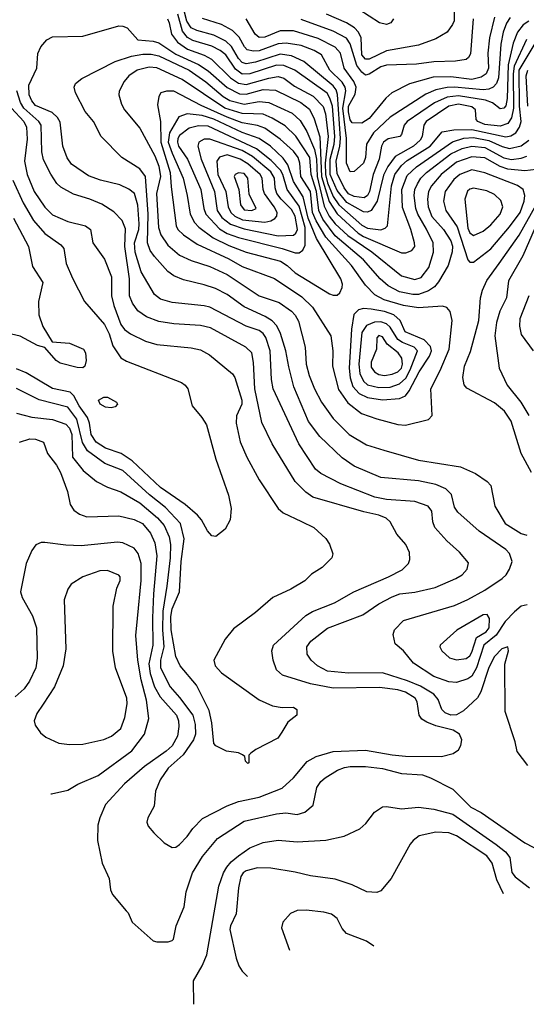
# Model space of a CAD drawing. Extents: x 997026 to 1115308, y 536381 to 619039.
# Tile 2 of 256: x 1001782 to 1004453, y 540432 to 545621. Entities that reach past the tile are written whole.
import ezdxf

# ---------------------------------------------------------------- set-up
doc = ezdxf.new("R2010")
doc.units = 0

msp = doc.modelspace()

# ---------------------------------------------------------------- linework, layer by layer
at = {"layer": '0CON20XD'}
for points in [[(1004466.6, 545613.4), (1004435.9, 545594.1), (1004405.6, 545554.4), (1004383.4, 545496.6), (1004356.3, 545383.7), (1004351.9, 545205), (1004345, 545167.5), (1004335, 545154.1), (1004315, 545150.6), (1004275, 545182.4), (1004237.2, 545197.2), (1004095, 545219.7), (1004035, 545213.3), (1003968.1, 545181.9), (1003825.3, 545085), (1003808.8, 545065), (1003795, 545016.2), (1003785.7, 545005), (1003725, 544993.2), (1003699.6, 544975), (1003690, 544955), (1003676.2, 544885), (1003644.6, 544805), (1003626.9, 544715), (1003615, 544693.7), (1003598.7, 544681.3), (1003545, 544688.7), (1003515, 544703.2), (1003492, 544735), (1003455, 544810.6), (1003450.7, 544875), (1003470.2, 544955), (1003472.8, 544995), (1003457.3, 545227.3), (1003450.8, 545250.8), (1003435, 545272.8), (1003280.1, 545400.1), (1003215, 545430), (1003155, 545439.6), (1003025, 545396.8), (1002975, 545388.2), (1002955, 545394.5), (1002935, 545416), (1002899.1, 545479.1), (1002868.3, 545508.3), (1002805, 545539.4), (1002715, 545563), (1002685, 545577.9), (1002662.8, 545612.8), (1002638.1, 545708.1)], [(1003752, 545625), (1003738.8, 545605), (1003715, 545595.7), (1003678.8, 545605), (1003515, 545709.2)], [(1004454.1, 545515.9), (1004389.3, 545375), (1004383.9, 545335), (1004385.7, 545154.3), (1004375, 545103.2), (1004356, 545074), (1004315, 545058.9), (1004235, 545068.8), (1004197.7, 545085), (1004189.3, 545095), (1004184.6, 545145), (1004165, 545161.6), (1004095, 545175.9), (1004045, 545165.8), (1003924.8, 545085), (1003912.5, 545065), (1003903.3, 545005), (1003893.1, 544985), (1003857.8, 544955), (1003761, 544899), (1003722.5, 544847.5), (1003699, 544801), (1003666.5, 544663.5), (1003634.8, 544615.2), (1003615, 544605.6), (1003595, 544607.4), (1003506.5, 544656.5), (1003455, 544720.7), (1003419.2, 544805), (1003418.5, 544885), (1003439.4, 544965), (1003443.4, 545005), (1003430.4, 545165), (1003417.6, 545207.6), (1003402.7, 545232.7), (1003231.8, 545355), (1003175, 545380.1), (1003135, 545380.7), (1002994.8, 545334.8), (1002955, 545332.9), (1002920.4, 545360.4), (1002868.5, 545435), (1002839.2, 545459.2), (1002795, 545481.5), (1002695, 545510.3), (1002666.2, 545526.2), (1002640.5, 545560.5), (1002615, 545649.2)], [(1004072.7, 545662.7), (1004071.8, 545615), (1004064.5, 545595), (1004034.7, 545555.3), (1003975, 545519.1), (1003885, 545487.1), (1003715, 545457.4), (1003625, 545412.6), (1003605, 545413.1), (1003585.2, 545435), (1003582.1, 545525), (1003567.5, 545555), (1003547.1, 545577.1), (1003504.3, 545604.3), (1003399.3, 545649.3)], [(1002561.1, 545625), (1002570.5, 545605), (1002582.4, 545545), (1002613.1, 545503.1), (1002666.1, 545466.1), (1002755, 545433.8), (1002793.1, 545413.1), (1002894, 545315), (1002935, 545286.6), (1002975, 545279), (1003095, 545312.6), (1003145, 545320.7), (1003175, 545312), (1003229.8, 545269.8), (1003328.2, 545218.2), (1003382.5, 545162.5), (1003393.4, 545125), (1003408.6, 545005), (1003392.2, 544865), (1003393.4, 544805), (1003405, 544761.2), (1003435, 544689.3), (1003465.2, 544645.2), (1003585, 544538.1), (1003615, 544521.4), (1003686, 544514), (1003708.7, 544521.3), (1003721.2, 544535), (1003741.3, 544745), (1003759.4, 544805), (1003795, 544853.1), (1003825, 544878.5), (1003946.5, 544955), (1004009.4, 545030.6), (1004071, 545041), (1004165, 545041.4), (1004345, 545002.8), (1004372.1, 545007.9), (1004396.8, 545025), (1004417.5, 545055), (1004424.9, 545085), (1004417.4, 545165), (1004415.8, 545355), (1004505, 545503.7)], [(1004367.3, 545632.7), (1004347.6, 545602.4), (1004330.7, 545555), (1004318.8, 545491.2), (1004305.9, 545314.1), (1004296.3, 545283.7), (1004278.5, 545265), (1004255, 545254.8), (1004225, 545251.3), (1004075, 545264.9), (1004035, 545263.2), (1003975, 545251.7), (1003922.2, 545227.8), (1003735, 545106.7), (1003647.7, 545025), (1003610.3, 544965), (1003604.7, 544895), (1003595.3, 544865), (1003545, 544820), (1003525, 544819.4), (1003504.6, 544864.6), (1003504.6, 544994.6), (1003485.1, 545155), (1003500.6, 545245), (1003498.5, 545265), (1003482.1, 545292.1), (1003416.4, 545355), (1003372.7, 545435), (1003335, 545458.1), (1003265, 545484.8), (1003186.5, 545496.5), (1003145, 545493.2), (1003045, 545456.5), (1003014.5, 545454.5), (1002981.7, 545461.7), (1002967, 545477), (1002939.3, 545529.3), (1002904.1, 545564.1), (1002845, 545595.2), (1002745, 545627.8)], [(1004285.7, 545634.3), (1004257.9, 545525), (1004250.5, 545445), (1004253.3, 545365), (1004241.1, 545335), (1004215, 545318.1), (1004165, 545306.3), (1004055, 545319.7), (1003961.3, 545318.7), (1003836.8, 545283.2), (1003744.3, 545235.7), (1003712.8, 545207.2), (1003625, 545100.6), (1003585, 545075.3), (1003535, 545077.1), (1003525, 545092.7), (1003515, 545136), (1003515.4, 545165), (1003551.2, 545228.8), (1003554.9, 545265), (1003543.6, 545295), (1003492.8, 545365), (1003473, 545445), (1003445, 545475.2), (1003355, 545521), (1003225, 545561.2), (1003155, 545561.3), (1003075, 545528.3), (1003045, 545527.7), (1003024, 545544), (1002975, 545624.6)], [(1004171.8, 545625), (1004158.3, 545441.7), (1004148.9, 545421.1), (1004135, 545411.4), (1004078.7, 545401.3), (1003965, 545399.3), (1003874, 545386), (1003715, 545380.9), (1003685, 545372.8), (1003625, 545332.9), (1003605, 545328.5), (1003585, 545344.1), (1003559.9, 545379.9), (1003525, 545492.9), (1003504, 545524), (1003435, 545560.5), (1003265, 545621.5)], [(1004460.5, 541690.5), (1004404.5, 541764.5), (1004394.4, 541815), (1004340.5, 541975), (1004340, 542225), (1004358.8, 542295), (1004355.6, 542315.6), (1004323.8, 542305), (1004284.4, 542265), (1004255, 542206), (1004212.4, 542077.6), (1004195, 542046.7), (1004121.5, 541978.5), (1004085, 541957.1), (1004055, 541956.2), (1004025, 541967.3), (1004008, 541985), (1003988.1, 542038.1), (1003965.6, 542065.6), (1003895, 542108.5), (1003826.5, 542136.5), (1003695, 542177.8), (1003515, 542176.5), (1003405, 542187.3), (1003351.5, 542215), (1003318.9, 542245), (1003297.6, 542277.6), (1003295.5, 542315), (1003317.5, 542345), (1003405, 542414.6), (1003590.8, 542485), (1003675, 542542.7), (1003745, 542579.1), (1003786.2, 542595), (1003865, 542603.4), (1003971.9, 542628.1), (1004081.2, 542675), (1004113.8, 542695), (1004141.2, 542725), (1004147.7, 542757.7), (1004100.8, 542815), (1004033.8, 542873.8), (1003970.6, 542945), (1003959.4, 542975), (1003955, 543030), (1003935, 543056.4), (1003865, 543081.8), (1003715, 543091.9), (1003655, 543105.2), (1003474.4, 543174.4), (1003368.8, 543228.8), (1003341.3, 543251.3), (1003254, 543385), (1003118.2, 543675), (1003109.2, 543725), (1003103, 543875), (1003080.2, 543945), (1003065, 543967.1), (1003045, 543982.3), (1002975.9, 544005.9), (1002785, 544105.3), (1002755, 544113.2), (1002585, 544130.3), (1002525, 544147.7), (1002492.3, 544172.3), (1002422.4, 544292.4), (1002390.1, 544395), (1002387.9, 544445), (1002409.1, 544515), (1002410.9, 544545), (1002405, 544643.8), (1002386.7, 544705), (1002357.1, 544727.1), (1002310.1, 544750.1), (1002208, 544775), (1002145, 544798.2), (1002055, 544859.5), (1002032.4, 544892.4), (1002009.3, 544955), (1001995, 545080.8), (1001980.4, 545105), (1001952.5, 545132.5), (1001865, 545167.9), (1001845, 545192.5), (1001831.6, 545225), (1001830.4, 545275), (1001871.6, 545365), (1001877.3, 545442.7), (1001892.7, 545477.3), (1001924.5, 545515), (1001955, 545531.2), (1002115, 545533.1), (1002305, 545587.8), (1002325, 545587.5), (1002347.5, 545577.5), (1002404.8, 545514.8), (1002485, 545507.4), (1002515, 545498.3), (1002605, 545439.1), (1002725.3, 545385.3), (1002775, 545350.8), (1002875, 545263.3), (1002939.9, 545230), (1002975, 545227.4), (1003065, 545252), (1003129.9, 545249.9), (1003263.7, 545183.7), (1003309, 545149), (1003335, 545099.1), (1003363.4, 545003.4), (1003372.5, 544795), (1003413.1, 544663.1), (1003455, 544597), (1003567, 544495), (1003595, 544477.7), (1003795, 544392.5), (1003818.1, 544391.9), (1003848.8, 544405), (1003864.4, 544425), (1003863.6, 544445), (1003844.7, 544515), (1003799.8, 544630.2), (1003796.5, 544725), (1003825, 544799.2), (1003874.3, 544845), (1004063.1, 544976.9), (1004123.1, 544996.9), (1004175, 545000.3), (1004255, 544984.7), (1004325, 544951.9), (1004365, 544942.6), (1004425, 544956.2), (1004465.7, 544985)], [(1004457.3, 542537.3), (1004425, 542530), (1004389.9, 542500.1), (1004341.8, 542448.2), (1004293.8, 542376.2), (1004228.5, 542325), (1004190.7, 542205), (1004165, 542161.1), (1004145, 542146.3), (1004085, 542126.7), (1004045, 542130.7), (1003965, 542159), (1003858.6, 542228.6), (1003805, 542294.3), (1003761.7, 542331.7), (1003751.2, 542381.2), (1003757.5, 542405), (1003806, 542455), (1004075, 542533.7), (1004145.2, 542564.8), (1004235, 542613.7), (1004326, 542675), (1004346.4, 542695), (1004364.2, 542725), (1004377.4, 542765), (1004365, 542808.2), (1004345, 542828.2), (1004204.8, 542924.8), (1004092.5, 543025), (1004075, 543052), (1004058.3, 543118.3), (1004028.5, 543148.5), (1003975, 543171.1), (1003885, 543189.8), (1003685, 543207.3), (1003545, 543267.3), (1003481.1, 543311.1), (1003365, 543424.5), (1003305, 543503.6), (1003226.9, 543685), (1003201, 543791), (1003185.6, 543875.6), (1003157.6, 543967.6), (1003137.5, 544007.5), (1003113.2, 544033.2), (1003076.7, 544056.7), (1002965, 544108.3), (1002875, 544173.1), (1002813.3, 544203.3), (1002755, 544224.1), (1002645, 544250), (1002595, 544270), (1002563.6, 544293.6), (1002492.5, 544372.5), (1002469.2, 544405), (1002456, 544445), (1002459.9, 544595), (1002444.7, 544795), (1002414.4, 544834.4), (1002319.4, 544895), (1002210.6, 545005), (1002170.9, 545085), (1002127.4, 545137.4), (1002076.5, 545235), (1002069.4, 545265), (1002075.5, 545284.5), (1002108.6, 545311.4), (1002285, 545401.2), (1002370.6, 545429.4), (1002431.6, 545438.4), (1002475, 545439), (1002515, 545430.3), (1002675, 545354.2), (1002763.2, 545293.2), (1002855, 545215.2), (1002889.3, 545195), (1002965, 545174.9), (1003045, 545189.5), (1003094.9, 545184.9), (1003218, 545128), (1003260.1, 545090.1), (1003295, 545031.8), (1003336.6, 544936.6), (1003345.8, 544885.8), (1003349.3, 544795), (1003387.9, 544637.9), (1003413.3, 544585), (1003445, 544544.2), (1003512.6, 544482.6), (1003637.5, 544397.5), (1003795, 544270.5), (1003865, 544251.7), (1003898.8, 544261.2), (1003939.5, 544315), (1003963.8, 544395), (1003961.1, 544445), (1003927.2, 544517.2), (1003880.7, 544595), (1003870.5, 544625), (1003861, 544695), (1003865.6, 544725), (1003878.7, 544755), (1003896.9, 544785), (1003927, 544815), (1004055, 544914.5), (1004115, 544942.2), (1004165, 544954.1), (1004235, 544946.3), (1004335, 544893), (1004375.4, 544884.6), (1004425, 544890.5), (1004455, 544900.9)], [(1004535.4, 544835.4), (1004445, 544824.4), (1004355, 544833.5), (1004315, 544846.3), (1004235, 544892.3), (1004165, 544898.1), (1004085, 544869.7), (1004003.1, 544805), (1003953.5, 544745), (1003937.2, 544715), (1003932, 544675), (1003935.2, 544635), (1003955, 544584.2), (1004016.7, 544515), (1004054.3, 544455), (1004062.9, 544427.1), (1004062.5, 544397.5), (1004040.8, 544325), (1003990.4, 544239.6), (1003968, 544212), (1003938, 544192), (1003885, 544171.9), (1003855, 544172.2), (1003785, 544186), (1003725, 544218.9), (1003682.6, 544255), (1003593.8, 544355), (1003445, 544482), (1003379.5, 544569.5), (1003358.9, 544615), (1003346.9, 544715), (1003318.1, 544805), (1003310.7, 544895), (1003237.1, 545007.1), (1003180.6, 545060.6), (1003112.5, 545102.5), (1003065, 545122.4), (1003014.6, 545125.4), (1002955, 545125.8), (1002863.8, 545155), (1002638, 545305), (1002505, 545367.8), (1002465, 545369.8), (1002401.9, 545355), (1002357.8, 545325), (1002331.8, 545295), (1002305.5, 545244.5), (1002304.5, 545225), (1002317.8, 545175), (1002335, 545145.8), (1002415, 545049.4), (1002495, 544903.8), (1002515, 544849.4), (1002524.5, 544795), (1002503.4, 544705), (1002513.8, 544525), (1002526.7, 544486.7), (1002562.3, 544432.3), (1002625, 544379.4), (1002685, 544352.5), (1002785, 544320.2), (1002875, 544278.1), (1003045, 544165.9), (1003149.7, 544129.7), (1003215.4, 544085), (1003235, 544063.5), (1003251.3, 544031.3), (1003287.5, 543895), (1003292.5, 543805), (1003308.2, 543745), (1003336, 543675), (1003373.8, 543605), (1003435, 543518.2), (1003519.5, 543435), (1003610.4, 543380.4), (1003702, 543352), (1003885, 543299.3), (1004105, 543263.5), (1004185, 543229.5), (1004246.6, 543186.6), (1004265.3, 543165.3), (1004287.2, 543057.2), (1004341.5, 542965), (1004425, 542912.5), (1004455, 542904.5)], [(1004460.3, 545165), (1004451.3, 545325), (1004460.7, 545355)], [(1001765, 543547.7), (1001845.2, 543525.2), (1001955, 543514.3), (1002025, 543489.7), (1002045, 543467.8), (1002057.3, 543435), (1002060.6, 543315), (1002116.2, 543245), (1002187.4, 543187.4), (1002245, 543157.5), (1002315, 543133.3), (1002415, 543074.3), (1002508.4, 542995), (1002543, 542955), (1002570.2, 542895), (1002577.1, 542855), (1002575.5, 542785), (1002556.8, 542635), (1002536.3, 542503.7), (1002534.7, 542405), (1002541.8, 542315), (1002524.4, 542244.4), (1002523.7, 542205), (1002574.8, 542105), (1002625, 542049.1), (1002693.9, 541955), (1002706.4, 541906.4), (1002707.9, 541855), (1002698.3, 541825), (1002644.4, 541745.6), (1002565, 541676.9), (1002522.7, 541615), (1002497.7, 541555), (1002490.8, 541475), (1002457.7, 541415), (1002452.3, 541392.3), (1002459.8, 541369.8), (1002488.1, 541335), (1002543.4, 541283.4), (1002585, 541258.5), (1002605, 541259.5), (1002625, 541274.5), (1002664.7, 541315.3), (1002695, 541358.6), (1002745, 541410), (1002875, 541478.2), (1002935, 541500.4), (1003045, 541523.4), (1003165, 541571.3), (1003225, 541624.6), (1003298.1, 541711.9), (1003345, 541737.3), (1003435, 541764.6), (1003605, 541771.1), (1003745, 541746.1), (1003815, 541740.2), (1004005, 541737.8), (1004066.9, 541753.1), (1004095, 541772.5), (1004107.8, 541795), (1004112.3, 541825), (1004100.4, 541855), (1004066.5, 541876.5), (1003975, 541899.5), (1003928, 541918), (1003902.7, 541935), (1003887.1, 541955), (1003877.5, 542025), (1003866.2, 542045), (1003816.1, 542076.1), (1003775, 542088.2), (1003678.7, 542101.3), (1003435, 542097.3), (1003315, 542121.2), (1003167.1, 542167.1), (1003136.5, 542195), (1003118.2, 542245), (1003110.5, 542295), (1003120.5, 542325), (1003290.1, 542479.9), (1003325, 542501.3), (1003442.1, 542547.9), (1003544.3, 542605.7), (1003726.2, 542683.8), (1003798.9, 542721.1), (1003831.9, 542755), (1003838.9, 542775), (1003836.7, 542813.3), (1003818.5, 542855), (1003769.7, 542909.7), (1003735, 542973.8), (1003713.6, 542993.6), (1003675, 543009.8), (1003596.8, 543026.8), (1003327.5, 543105), (1003289.9, 543129.9), (1003235, 543186.5), (1003113.1, 543385), (1003058.7, 543498.7), (1003022, 543675), (1003014.8, 543814.8), (1003005, 543865.7), (1002974.8, 543894.8), (1002787.5, 543997.5), (1002735, 544009.7), (1002595, 544018.2), (1002515, 544030.6), (1002450.6, 544055), (1002405, 544087.1), (1002376.5, 544126.5), (1002361.2, 544165), (1002360.5, 544255), (1002335.4, 544425), (1002339.4, 544519.4), (1002322.5, 544562.5), (1002278.8, 544608.8), (1002215, 544647.7), (1002152, 544675), (1002065, 544701.5), (1001997.8, 544737.7), (1001977.8, 544757.7), (1001946.6, 544806.6), (1001907.4, 544882.6), (1001898.4, 544925), (1001895.6, 545065), (1001883, 545085), (1001802.7, 545155), (1001786, 545185), (1001766.4, 545245)], [(1003815, 543484.5), (1003936.9, 543513.1), (1003955.9, 543534.1), (1003948.9, 543675), (1003998.5, 543771.5), (1004045.3, 543885), (1004062.3, 544035), (1004052, 544082), (1004034.5, 544104.5), (1004011.4, 544111.4), (1003885, 544102.5), (1003805, 544114), (1003704.2, 544144.2), (1003655, 544170.8), (1003605, 544221.1), (1003531.6, 544325), (1003395, 544473.8), (1003345, 544560), (1003326.3, 544605), (1003315.3, 544715), (1003264.5, 544795), (1003258, 544865), (1003249.2, 544895), (1003225, 544928), (1003155, 544991.3), (1003075, 545048.8), (1003035, 545063.2), (1002955, 545077.8), (1002875, 545107.7), (1002738.5, 545168.5), (1002595, 545244.8), (1002555, 545243.9), (1002525.4, 545234.6), (1002514.6, 545215.4), (1002508.5, 545171.5), (1002524.8, 545084.8), (1002525.9, 544975), (1002575.2, 544814.8), (1002580.3, 544740.3), (1002606.8, 544535), (1002615.3, 544515), (1002645, 544486.5), (1002717.6, 544437.6), (1002885, 544360.2), (1002955, 544320.4), (1003125, 544256.6), (1003269.9, 544159.9), (1003326, 544105), (1003422.3, 543955), (1003432.7, 543875), (1003430.8, 543795), (1003462.3, 543672.3), (1003511.2, 543601.2), (1003584.3, 543545.7), (1003665, 543516.8), (1003775, 543487.3), (1003815, 543484.5)], [(1001738.3, 545155), (1001802.9, 545085), (1001817.2, 545055), (1001820.9, 544990.9), (1001807.1, 544875), (1001821.7, 544805), (1001858.8, 544715), (1001915, 544632.9), (1001955, 544592.7), (1002035, 544556.7), (1002128, 544535), (1002155.8, 544515), (1002167.5, 544445), (1002229.5, 544359.5), (1002265.3, 544265.3), (1002265.2, 544165), (1002277.2, 544115), (1002315, 544014.6), (1002335, 543987.9), (1002365.6, 543965), (1002445, 543926.9), (1002505, 543908.2), (1002685, 543891.8), (1002735, 543880), (1002782.9, 543855), (1002902.9, 543755), (1002915.6, 543735), (1002953.6, 543615), (1002953.6, 543595), (1002925, 543533.8), (1002923.1, 543495), (1002945, 543396), (1002978.8, 543315), (1003044.5, 543195), (1003144, 543044), (1003171.7, 543021.7), (1003266.7, 542976.7), (1003333.3, 542945), (1003395.9, 542885.9), (1003415.9, 542855.9), (1003433.3, 542805), (1003427.5, 542785), (1003375.8, 542734.2), (1003320.9, 542699.1), (1003285, 542664.2), (1003211.3, 542618.7), (1003116.2, 542575), (1003024.3, 542495.7), (1002909.7, 542410.3), (1002865, 542356.2), (1002806, 542245), (1002812, 542215), (1002845, 542178.8), (1003045, 542035.8), (1003115, 542004), (1003165, 541996.2), (1003225, 541997.5), (1003242.5, 541985), (1003243.8, 541955), (1003195, 541918.8), (1003163.4, 541866.6), (1003143.3, 541835), (1003027.5, 541775), (1003000, 541755), (1002990, 541745), (1002990, 541705), (1002985, 541700), (1002973, 541713), (1002968.3, 541738.3), (1002957, 541747), (1002936.1, 541756.1), (1002872.5, 541765), (1002815, 541794), (1002805, 541806.7), (1002795.5, 541915), (1002780.1, 541980.1), (1002713.1, 542113.1), (1002628.5, 542215), (1002604.8, 542264.8), (1002580.7, 542405), (1002578.8, 542475), (1002585.2, 542515), (1002623.8, 542606.2), (1002632.9, 542765), (1002648.9, 542885), (1002630, 542965), (1002549.7, 543049.7), (1002466.6, 543116.7), (1002325.4, 543245.4), (1002230.9, 543280.9), (1002139, 543349), (1002112.3, 543392.3), (1002082.6, 543515), (1002035, 543578.9), (1001885, 543618.1), (1001765, 543676.4)], [(1003435, 544168.1), (1003455, 544169.2), (1003469.5, 544180.5), (1003481.5, 544208.5), (1003483.5, 544226.5), (1003475.3, 544255), (1003347, 544467), (1003303.5, 544575), (1003276.6, 544686.6), (1003225, 544767.7), (1003195.7, 544855.7), (1003170.3, 544890.3), (1003104.3, 544954.3), (1003045, 544994.2), (1002955, 545027), (1002805, 545097), (1002744.6, 545115.4), (1002664.8, 545125.2), (1002620.8, 545109.2), (1002571.5, 545025), (1002565.1, 544975), (1002585, 544916.6), (1002643.8, 544785), (1002665.2, 544695), (1002680, 544595), (1002702.6, 544552.6), (1002726.5, 544526.5), (1002801.7, 544471.7), (1002885, 544431.1), (1002975, 544395.2), (1003157.5, 544347.5), (1003192.2, 544325), (1003235, 544285.9), (1003415, 544175.5), (1003435, 544168.1)], [(1003235, 544391.2), (1003255, 544392.2), (1003274.4, 544405.6), (1003287.4, 544432.6), (1003286.2, 544525), (1003255, 544638), (1003192, 544725), (1003169.5, 544805), (1003157.3, 544827.3), (1003108.2, 544878.2), (1003031, 544941), (1002775, 545058.9), (1002725, 545061.7), (1002675, 545049.8), (1002625, 545009.7), (1002615.7, 544995), (1002613, 544975), (1002619.6, 544955), (1002666.9, 544885), (1002736.3, 544725), (1002752.1, 544625), (1002763.3, 544595), (1002835, 544518.3), (1002875, 544494.6), (1002935, 544472.9), (1003165.4, 544415.4), (1003235, 544391.2)], [(1003145, 544482.4), (1003225, 544484.8), (1003238.5, 544495), (1003247.1, 544515), (1003234.2, 544585), (1003215, 544620.5), (1003159.7, 544675), (1003138.3, 544705), (1003129.1, 544735), (1003125, 544785.5), (1003105, 544818.7), (1003009.5, 544899.5), (1002955, 544931.2), (1002785, 544991.3), (1002755, 544991.6), (1002726.4, 544975), (1002720.7, 544955), (1002738.7, 544885), (1002808.1, 544715), (1002822.9, 544615), (1002848, 544578), (1002893.8, 544543.8), (1002965, 544519.4), (1003145, 544482.4)], [(1003075, 544554.2), (1003105, 544560), (1003127.6, 544572.4), (1003137.1, 544585), (1003139.1, 544605), (1003124, 544635), (1003071.7, 544705), (1003064.8, 544725), (1003060.3, 544785), (1003050.3, 544805), (1002985, 544861.6), (1002945, 544886), (1002875, 544908), (1002835, 544896.2), (1002822, 544875), (1002825.7, 544805), (1002868.1, 544715), (1002880.6, 544635), (1002894.8, 544605), (1002916.9, 544585), (1002955.6, 544565.6), (1003075, 544554.2)], [(1004155, 544342.7), (1004175, 544343.1), (1004265, 544413.5), (1004365, 544528.2), (1004420, 544605), (1004441.3, 544665), (1004445.7, 544695), (1004435.4, 544725), (1004406.1, 544746.1), (1004235, 544813.5), (1004165, 544829.3), (1004102.3, 544805), (1004070.6, 544779.4), (1004025.8, 544715), (1004016.3, 544665), (1004028.4, 544615), (1004088.4, 544528.4), (1004144.8, 544354.8), (1004155, 544342.7)], [(1001746, 544775), (1001800.6, 544655), (1001855, 544563.2), (1001915, 544493.3), (1001998.6, 544435), (1002014.4, 544415), (1002026.7, 544335), (1002060.8, 544259.2), (1002123.1, 544135), (1002228.2, 544015), (1002252.9, 543965), (1002272.2, 543902.2), (1002315, 543838.1), (1002345, 543820.9), (1002635, 543708.1), (1002654.2, 543695), (1002668.6, 543675), (1002691.1, 543585), (1002742.9, 543525), (1002766.5, 543485), (1002816.6, 543305), (1002881.8, 543115), (1002897.5, 543045), (1002890.8, 542985), (1002864.2, 542935.8), (1002815, 542896.7), (1002795, 542900), (1002772.5, 542927.5), (1002740.9, 542985), (1002719.7, 543009.8), (1002653.8, 543065), (1002524.7, 543155), (1002375.4, 543295.4), (1002317.3, 543335), (1002235, 543363.3), (1002184.2, 543395), (1002158.7, 543435), (1002150, 543495), (1002138.4, 543525), (1002095.7, 543585), (1002067.6, 543637.6), (1002047, 543657), (1001955, 543677), (1001815, 543760.3), (1001765, 543780.6)], [(1003005, 544614.7), (1003028.6, 544625), (1002991, 544701), (1002985, 544785.6), (1002965, 544810.4), (1002935, 544813.4), (1002918.1, 544805), (1002912.2, 544795), (1002937.5, 544725), (1002946.2, 544645), (1002965, 544618.8), (1003005, 544614.7)], [(1004175, 544483.3), (1004225, 544506.8), (1004265, 544540.4), (1004315.3, 544595), (1004329.6, 544635), (1004317.8, 544667.8), (1004285, 544699.2), (1004245, 544718.8), (1004175, 544732), (1004155, 544727.5), (1004143.2, 544716.8), (1004129.3, 544675), (1004145, 544521.9), (1004155, 544496.8), (1004175, 544483.3)], [(1004480, 543235), (1004425.3, 543335), (1004373.4, 543505), (1004337.2, 543557.2), (1004285, 543601.2), (1004139.1, 543679.1), (1004125, 543696.7), (1004117.8, 543735), (1004127.7, 543795), (1004158.2, 543871.8), (1004203.2, 544035), (1004212.1, 544155), (1004221.8, 544195), (1004244.5, 544245.5), (1004309.7, 544335), (1004415.2, 544485), (1004505.5, 544645)], [(1001748.9, 544575), (1001828.2, 544425), (1001849.9, 544319.9), (1001904.5, 544235), (1001880.9, 544135), (1001883.5, 544065), (1001904.5, 544004.5), (1001953, 543923), (1002045, 543916), (1002118, 543885), (1002128.6, 543865), (1002132, 543825), (1002126, 543795), (1002115, 543786.2), (1002085, 543788), (1001995, 543811.2), (1001974.3, 543824.3), (1001913.6, 543893.6), (1001875, 543904.2), (1001785, 543952.2), (1001715, 543969.5)], [(1004500.3, 544525), (1004433.7, 544376.3), (1004358.4, 544245), (1004347.6, 544155), (1004312.6, 544085), (1004294.8, 544025), (1004286.3, 543955), (1004309.1, 543785), (1004351.8, 543695), (1004424.1, 543605), (1004466.3, 543535)], [(1004465.3, 544164.7), (1004418.5, 544045), (1004416.2, 544005), (1004425, 543962), (1004488.9, 543875)], [(1003695, 543617.8), (1003785, 543623.5), (1003815, 543638.9), (1003835.9, 543664.1), (1003887.9, 543765), (1003943, 543847), (1003952.6, 543875), (1003948, 543898), (1003913.8, 543933.8), (1003814, 543975), (1003788.4, 544035), (1003754.6, 544065), (1003705, 544083.1), (1003635, 544096), (1003595, 544098.1), (1003567.5, 544092.5), (1003543.6, 544066.4), (1003530.8, 543989.2), (1003519.7, 543785), (1003523.7, 543733.7), (1003537.7, 543687.7), (1003571.2, 543651.2), (1003615, 543630.2), (1003695, 543617.8)], [(1003675, 543681.9), (1003735, 543684.2), (1003785, 543702), (1003817.9, 543732.1), (1003841.3, 543775), (1003878.5, 543875), (1003862.2, 543895), (1003799.4, 543919.4), (1003775.9, 543935), (1003735, 543999.8), (1003715, 544018.4), (1003685, 544028.9), (1003653.3, 544026.7), (1003610.4, 544009.6), (1003585, 543971.5), (1003569.2, 543805), (1003575, 543756.7), (1003593.7, 543715), (1003616.3, 543696.3), (1003675, 543681.9)], [(1003705, 543746.3), (1003745, 543752), (1003775, 543764.8), (1003794.8, 543785), (1003800.5, 543805), (1003796.2, 543836.2), (1003777.7, 543865), (1003719.9, 543909.9), (1003695, 543949.5), (1003675, 543956.1), (1003665.4, 543944.6), (1003662.2, 543885), (1003634.8, 543815), (1003635, 543790), (1003652.2, 543765), (1003675, 543751.6), (1003705, 543746.3)], [(1002264.1, 543575.9), (1002235, 543579.4), (1002206.2, 543595), (1002196.7, 543615), (1002225, 543632), (1002245, 543632), (1002292.5, 543605), (1002297.5, 543595), (1002285, 543581.2), (1002264.1, 543575.9)], [(1001781.2, 543395), (1001835, 543412.2), (1001865, 543410.6), (1001906.7, 543395), (1001928, 543335), (1001975, 543273.6), (1001996.4, 543235), (1002034.6, 543135), (1002047.1, 543065), (1002068, 543035), (1002096.2, 543015), (1002135, 543001.1), (1002305, 543006.6), (1002385, 542987.5), (1002428.9, 542965), (1002470.8, 542915), (1002495, 542864.2), (1002505.6, 542795), (1002486.5, 542595), (1002481.7, 542468.3), (1002483.7, 542325), (1002463.2, 542226.8), (1002469.5, 542175), (1002493.2, 542105), (1002521.8, 542051.8), (1002607.8, 541955), (1002618.9, 541925), (1002620.8, 541895), (1002613.5, 541845), (1002585, 541794.6), (1002553.8, 541765), (1002439.6, 541685), (1002335, 541593.5), (1002235, 541484.3), (1002203.5, 541415), (1002194.5, 541375), (1002192.1, 541295), (1002215.8, 541175), (1002253.8, 541095), (1002261.2, 541035), (1002270.8, 541010.8), (1002343.8, 540925), (1002353.9, 540913.9), (1002374.1, 540864.1), (1002485, 540766.7), (1002505, 540760), (1002565, 540760), (1002585, 540767.5), (1002592.5, 540775), (1002606.7, 540845), (1002648.6, 540945), (1002658.9, 541025), (1002693.1, 541125), (1002745, 541211.1), (1002825.3, 541304.7), (1002965, 541396.6), (1003136.2, 541436.2), (1003185, 541440), (1003245, 541432.5), (1003285, 541444.4), (1003329.6, 541480.4), (1003348.5, 541575), (1003369.4, 541605), (1003393.1, 541625), (1003456.9, 541665), (1003495, 541680), (1003525, 541685.7), (1003605, 541685.7), (1003695, 541674.7), (1003795, 541648), (1003905, 541640.8), (1003948, 541625), (1004065, 541565.5), (1004161, 541471), (1004215, 541442), (1004445, 541282.1), (1004529.2, 541239.2)], [(1001946.1, 541541.1), (1001948.8, 541541.2), (1002035, 541560), (1002087.4, 541592.6), (1002195, 541637.7), (1002372.7, 541767.3), (1002439.5, 541855), (1002462, 541938), (1002450, 542035), (1002421.7, 542141.7), (1002404, 542245), (1002393.6, 542375), (1002403.2, 542465), (1002422.3, 542665), (1002421.4, 542755), (1002407.1, 542807.1), (1002385.3, 542835.3), (1002325, 542863.2), (1002296.6, 542866.6), (1002105, 542847.5), (1002025, 542850.8), (1001915, 542865.6), (1001895, 542865.6), (1001866.4, 542853.6), (1001845, 542824), (1001815.4, 542755), (1001785.5, 542605), (1001794.5, 542575), (1001848.5, 542478.5), (1001870.4, 542415), (1001873.3, 542255), (1001866.7, 542205), (1001834, 542135), (1001805.4, 542095), (1001757.8, 542052.2)], [(1002045, 541800), (1002115, 541802.9), (1002225, 541826.7), (1002265, 541845.6), (1002315, 541885.8), (1002336.2, 541943.8), (1002348, 542015), (1002346.8, 542045), (1002287.1, 542205), (1002273.4, 542293.4), (1002275, 542530), (1002294.3, 542625), (1002311.4, 542665), (1002311.4, 542685), (1002305, 542694), (1002245, 542718.1), (1002205, 542716.7), (1002113.8, 542685), (1002053.8, 542645), (1002035, 542620), (1002017, 542563), (1002024.6, 542305), (1002011.2, 542215), (1001964.5, 542105), (1001905, 542014.2), (1001871.9, 541965), (1001858.6, 541925), (1001863.5, 541903.5), (1001891.7, 541861.7), (1001920.3, 541840.3), (1001987.3, 541807.3), (1002045, 541800)], [(1004085, 542246.7), (1004135, 542253.8), (1004155, 542268.2), (1004165, 542288.2), (1004190, 542365), (1004240.9, 542395), (1004256.4, 542415), (1004259.6, 542465), (1004246.2, 542486.2), (1004225, 542483.6), (1004087.3, 542402.7), (1003999.2, 542325), (1003997.5, 542315), (1004007.5, 542295), (1004047.6, 542257.6), (1004085, 542246.7)], [(1002699.4, 540431.6), (1002697.9, 540555), (1002743.9, 540635), (1002768, 540692), (1002831.1, 541055), (1002856.2, 541123.8), (1002874.7, 541155), (1002897.2, 541182.8), (1002935.6, 541214.4), (1002995, 541256.7), (1003065, 541284.7), (1003145, 541296.2), (1003245, 541287.3), (1003395, 541296.2), (1003493.1, 541316.9), (1003575, 541355.8), (1003606, 541385), (1003653.3, 541445), (1003695, 541472), (1003715, 541474.2), (1003795, 541461.5), (1003885, 541470), (1003965, 541460.5), (1004065, 541433), (1004294.6, 541274.6), (1004342.8, 541235), (1004366.7, 541205), (1004376.8, 541126.8), (1004393.5, 541103.5), (1004470.4, 541045)], [(1004332.6, 541014.5), (1004296.9, 541086.9), (1004272.6, 541175), (1004245, 541213.5), (1004085, 541319.4), (1004045, 541336), (1003975, 541339.6), (1003888.8, 541318.8), (1003855.6, 541295), (1003840.5, 541275), (1003740, 541095), (1003685, 541030), (1003665, 541020), (1003612.5, 541025), (1003535, 541061.4), (1003445, 541090.6), (1003315, 541108.1), (1003235, 541128.2), (1003105, 541149.3), (1003035, 541150.9), (1002975.8, 541135), (1002960, 541125), (1002948.3, 541105), (1002935.2, 541045), (1002922.4, 540907.6), (1002892.9, 540845), (1002890.4, 540825), (1002922.9, 540675), (1002937.1, 540635), (1002955.5, 540605.5), (1002983.5, 540577.5)], [(1003649.2, 540737.7), (1003648.8, 540738.8), (1003610.6, 540765), (1003505, 540805.3), (1003481.6, 540831.6), (1003455, 540884.5), (1003425, 540906), (1003385, 540916.8), (1003293, 540927), (1003245, 540926.7), (1003209.8, 540910.2), (1003169.2, 540865), (1003162.9, 540835), (1003203.4, 540716.6)]]:
    msp.add_lwpolyline(points, dxfattribs=at)

doc.saveas('drawing.dxf')
